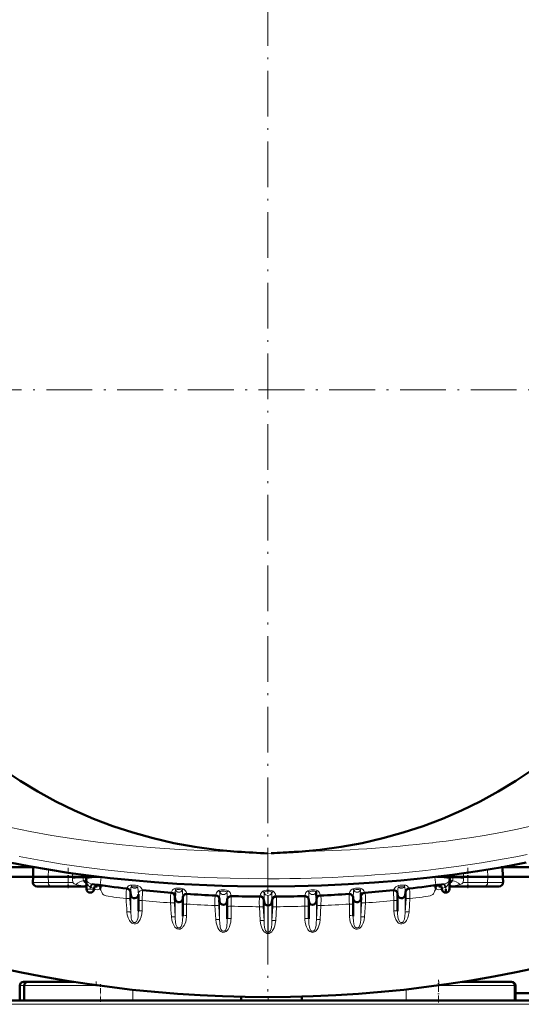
# Model space of a CAD drawing. Extents: x -2073 to 2460, y -1838 to 686.
# Tile 23 of 94: x -418 to -287, y -1501 to -1244. Entities that reach past the tile are written whole.
import ezdxf

# ---------------------------------------------------------------- set-up
doc = ezdxf.new("R2010")
doc.units = 0
doc.linetypes.add('DASHDOT', pattern=[18.5, 12, -3, 0.5, -3])

msp = doc.modelspace()

# ---------------------------------------------------------------- linework, layer by layer
at = {"color": 7, "linetype": 'DASHDOT', "lineweight": 18}
for p, q in [((-353.44, -1183.01), (-353.44, -1498.1)), ((-195.9, -1340.55), (-510.99, -1340.55))]:
    msp.add_line(p, q, dxfattribs=at)
at = {"color": 7, "lineweight": 18}
for p, q in [((-352.65, -1461.89), (-353.44, -1461.92)), ((-410.9, -1466.17), (-410.94, -1468.05)), ((-295.99, -1466.17), (-295.95, -1468.05)), ((-410.9, -1469.58), (-410.94, -1468.05)), ((-404.61, -1468.05), (-404.59, -1467.14)), ((-404.6, -1468.4), (-404.61, -1468.05)), ((-404.6, -1468.51), (-404.6, -1468.4)), ((-401.56, -1469.12), (-401.61, -1469.12)), ((-401.56, -1469.12), (-401.45, -1469.07)), ((-353.5, -1468.56), (-353.38, -1468.56)), ((-305.33, -1469.12), (-305.43, -1469.07)), ((-305.33, -1469.12), (-305.28, -1469.12)), ((-302.28, -1468.05), (-302.29, -1467.14)), ((-302.29, -1468.51), (-302.28, -1468.4)), ((-302.28, -1468.4), (-302.28, -1468.05)), ((-295.98, -1469.58), (-295.95, -1468.05)), ((-414.93, -1469.58), (-410.9, -1469.58)), ((-404.49, -1469.58), (-410.9, -1469.58)), ((-400.99, -1470.41), (-401.46, -1470.39)), ((-400.96, -1470.38), (-400.99, -1470.41)), ((-400.96, -1470.41), (-400.99, -1470.41)), ((-399.93, -1471.32), (-399.95, -1470.75)), ((-399.91, -1470.76), (-399.95, -1470.75)), ((-399.93, -1471.32), (-399.91, -1470.76)), ((-399.66, -1469.91), (-399.69, -1469.91)), ((-397.7, -1470.5), (-398.63, -1470.48)), ((-389.35, -1472.75), (-389.35, -1471.91)), ((-317.54, -1472.75), (-317.54, -1471.91)), ((-309.18, -1470.5), (-308.25, -1470.48)), ((-307.22, -1469.91), (-307.2, -1469.91)), ((-306.97, -1470.76), (-306.93, -1470.75)), ((-306.95, -1471.32), (-306.97, -1470.76)), ((-306.95, -1471.32), (-306.93, -1470.75)), ((-305.93, -1470.38), (-305.89, -1470.41)), ((-305.93, -1470.41), (-305.89, -1470.41)), ((-305.89, -1470.41), (-305.42, -1470.39)), ((-302.4, -1469.58), (-295.98, -1469.58)), ((-295.98, -1469.58), (-291.96, -1469.58)), ((-394.16, -1473.33), (-393.77, -1473.38)), ((-389.56, -1472.05), (-389.4, -1472.07)), ((-389.56, -1473.82), (-389.35, -1477.31)), ((-389.4, -1472.07), (-389.38, -1472.07)), ((-389.35, -1472.75), (-389.35, -1477.31)), ((-387.35, -1472.58), (-387.35, -1472.55)), ((-386.35, -1474.22), (-386.35, -1476.96)), ((-377.93, -1473.18), (-377.77, -1473.19)), ((-377.77, -1473.19), (-377.76, -1473.19)), ((-377.73, -1473.79), (-377.73, -1472.95)), ((-377.73, -1473.79), (-377.73, -1478.56)), ((-374.66, -1472.55), (-374.66, -1472.55)), ((-366.31, -1473.89), (-366.14, -1473.89)), ((-366.14, -1473.89), (-366.13, -1473.89)), ((-366.1, -1474.42), (-366.1, -1473.6)), ((-366.1, -1474.42), (-366.1, -1479.31)), ((-363.08, -1473.06), (-363.07, -1473.11)), ((-354.68, -1474.18), (-354.52, -1474.18)), ((-354.51, -1474.18), (-354.5, -1474.18)), ((-354.48, -1474.62), (-354.48, -1473.86)), ((-352.41, -1474.62), (-352.41, -1473.86)), ((-352.37, -1474.18), (-352.38, -1474.18)), ((-352.38, -1474.18), (-352.38, -1474.18)), ((-352.21, -1474.18), (-352.37, -1474.18)), ((-343.81, -1473.06), (-343.81, -1473.11)), ((-340.79, -1474.42), (-340.79, -1473.6)), ((-340.79, -1474.42), (-340.79, -1479.31)), ((-340.58, -1473.89), (-340.75, -1473.89)), ((-340.75, -1473.89), (-340.75, -1473.89)), ((-332.22, -1472.55), (-332.22, -1472.55)), ((-329.16, -1473.79), (-329.16, -1472.95)), ((-329.16, -1473.79), (-329.16, -1478.56)), ((-329.12, -1473.19), (-329.13, -1473.19)), ((-328.96, -1473.18), (-329.12, -1473.19)), ((-320.53, -1476.96), (-320.53, -1474.22)), ((-319.53, -1472.58), (-319.53, -1472.55)), ((-317.54, -1472.75), (-317.54, -1477.31)), ((-317.33, -1473.82), (-317.54, -1477.31)), ((-317.49, -1472.07), (-317.5, -1472.07)), ((-317.33, -1472.05), (-317.49, -1472.07)), ((-316.33, -1473.77), (-316.54, -1477.26)), ((-312.73, -1473.33), (-313.11, -1473.38)), ((-377.94, -1474.94), (-377.73, -1478.56)), ((-374.73, -1475.19), (-374.73, -1478.2)), ((-367.31, -1475.59), (-367.09, -1479.26)), ((-366.32, -1475.64), (-366.1, -1479.31)), ((-363.1, -1475.74), (-363.1, -1478.94)), ((-355.68, -1475.88), (-355.47, -1479.51)), ((-354.69, -1475.93), (-354.48, -1479.56)), ((-354.48, -1474.62), (-354.48, -1479.56)), ((-353.47, -1482.61), (-353.47, -1475.55)), ((-353.42, -1482.61), (-353.41, -1475.55)), ((-352.41, -1474.62), (-352.41, -1479.56)), ((-352.2, -1475.93), (-352.41, -1479.56)), ((-351.2, -1475.88), (-351.42, -1479.51)), ((-343.78, -1478.94), (-343.78, -1475.74)), ((-340.57, -1475.64), (-340.79, -1479.31)), ((-339.58, -1475.59), (-339.79, -1479.26)), ((-332.16, -1478.2), (-332.16, -1475.19)), ((-328.95, -1474.94), (-329.16, -1478.56)), ((-327.95, -1474.89), (-328.17, -1478.5)), ((-390.34, -1477.31), (-390.34, -1477.26)), ((-316.55, -1477.31), (-316.54, -1477.26)), ((-353.47, -1482.61), (-353.42, -1482.61)), ((-418.39, -1496.55), (-417.24, -1496.55)), ((-417.24, -1496.55), (-397.5, -1496.55)), ((-388.79, -1500.44), (-388.79, -1497.63)), ((-317.31, -1500.44), (-317.31, -1497.54)), ((-309.38, -1496.55), (-308.86, -1496.55)), ((-308.86, -1496.55), (-288.86, -1496.55)), ((-288.86, -1496.55), (-288.73, -1496.55)), ((-254.45, -1501.44), (-452.43, -1501.44))]:
    msp.add_line(p, q, dxfattribs=at)
at = {"color": 7, "lineweight": 50}
for p, q in [((-414.42, -1465.56), (-451.44, -1465.56)), ((-414.87, -1468.05), (-414.83, -1465.56)), ((-255.44, -1465.56), (-292.47, -1465.56)), ((-292.02, -1468.05), (-292.06, -1465.56)), ((-414.87, -1468.05), (-450.09, -1468.05)), ((-414.87, -1468.05), (-414.93, -1469.58)), ((-410.94, -1468.05), (-414.87, -1468.05)), ((-404.61, -1468.05), (-410.94, -1468.05)), ((-401.03, -1467.62), (-401.04, -1468.05)), ((-401.04, -1468.05), (-400.2, -1468.05)), ((-401.03, -1468.48), (-401.04, -1468.05)), ((-400.93, -1471.24), (-401.03, -1468.48)), ((-401.03, -1468.49), (-401.02, -1468.55)), ((-400.2, -1468.05), (-397.57, -1468.05)), ((-309.32, -1468.05), (-306.69, -1468.05)), ((-306.69, -1468.05), (-305.84, -1468.05)), ((-305.86, -1468.48), (-305.95, -1471.24)), ((-305.86, -1468.48), (-305.84, -1468.05)), ((-305.85, -1467.62), (-305.84, -1468.05)), ((-302.28, -1468.05), (-295.95, -1468.05)), ((-295.95, -1468.05), (-292.02, -1468.05)), ((-256.79, -1468.05), (-292.02, -1468.05)), ((-292.02, -1468.05), (-291.96, -1469.58)), ((-413.84, -1470.55), (-410.04, -1470.55)), ((-401.45, -1470.55), (-410.04, -1470.55)), ((-401.45, -1470.55), (-400.96, -1470.55)), ((-398.93, -1471.24), (-398.93, -1471.15)), ((-398.71, -1470.55), (-398.16, -1470.55)), ((-397.7, -1470.5), (-397.23, -1470.43)), ((-309.18, -1470.5), (-309.65, -1470.43)), ((-308.18, -1470.55), (-308.73, -1470.55)), ((-307.95, -1471.24), (-307.96, -1471.15)), ((-306.95, -1472.2), (-306.95, -1471.32)), ((-305.44, -1470.55), (-305.93, -1470.55)), ((-296.85, -1470.55), (-305.44, -1470.55)), ((-293.04, -1470.55), (-296.85, -1470.55)), ((-389.35, -1472.75), (-389.4, -1472.07)), ((-387.35, -1472.58), (-387.35, -1472.68)), ((-387.35, -1472.68), (-387.35, -1477.09)), ((-377.73, -1473.79), (-377.77, -1473.19)), ((-375.73, -1473.54), (-375.73, -1473.72)), ((-375.73, -1473.72), (-375.73, -1478.32)), ((-366.1, -1474.42), (-366.14, -1473.89)), ((-364.1, -1474.04), (-364.1, -1474.35)), ((-364.1, -1474.35), (-364.1, -1479.06)), ((-354.48, -1474.62), (-354.51, -1474.18)), ((-352.41, -1474.62), (-352.38, -1474.18)), ((-342.78, -1474.04), (-342.78, -1474.35)), ((-342.78, -1474.35), (-342.78, -1479.06)), ((-340.79, -1474.42), (-340.75, -1473.89)), ((-331.16, -1473.54), (-331.16, -1473.72)), ((-331.16, -1473.72), (-331.16, -1478.32)), ((-329.16, -1473.79), (-329.12, -1473.19)), ((-319.53, -1472.58), (-319.53, -1472.68)), ((-319.53, -1472.68), (-319.53, -1477.09)), ((-317.54, -1472.75), (-317.49, -1472.07)), ((-418.39, -1500.44), (-418.39, -1496.55)), ((-415.61, -1495.55), (-417.39, -1495.55)), ((-417.24, -1500.44), (-417.24, -1496.55)), ((-404.28, -1495.55), (-416.24, -1495.55)), ((-289.86, -1495.55), (-302.61, -1495.55)), ((-289.73, -1495.55), (-289.86, -1495.55)), ((-288.86, -1500.44), (-288.86, -1496.55)), ((-288.73, -1500.44), (-288.73, -1496.55)), ((-360.48, -1500.44), (-360.48, -1499.48)), ((-344.59, -1500.44), (-344.59, -1499.43)), ((-248.6, -1498.55), (-288.73, -1498.55)), ((-254.45, -1500.44), (-452.43, -1500.44))]:
    msp.add_line(p, q, dxfattribs=at)
at = {"color": 7, "linetype": 'DASHDOT', "lineweight": 18, "ltscale": 0.131494}
msp.add_line((-405.74, -1465.73), (-405.74, -1470.99), dxfattribs=at)
at = {"color": 7, "linetype": 'DASHDOT', "lineweight": 18, "ltscale": 0.131476}
msp.add_line((-301.14, -1465.73), (-301.14, -1470.99), dxfattribs=at)
at = {"color": 7, "linetype": 'DASHDOT', "lineweight": 18, "ltscale": 0.146631}
msp.add_line((-308.86, -1500.93), (-308.86, -1495.06), dxfattribs=at)
at = {"color": 7, "linetype": 'DASHDOT', "lineweight": 18, "ltscale": 0.030017}
for p, q in [((-398.39, -1495.45), (-398.39, -1496.65)), ((-308.73, -1495.45), (-308.73, -1496.65))]:
    msp.add_line(p, q, dxfattribs=at)
at = {"color": 7, "linetype": 'DASHDOT', "lineweight": 18, "ltscale": 0.116635}
msp.add_line((-397.24, -1500.83), (-397.24, -1496.16), dxfattribs=at)
at = {"color": 7, "linetype": 'DASHDOT', "lineweight": 18, "ltscale": 0.028906}
msp.add_line((-353.43, -1500.54), (-353.43, -1499.38), dxfattribs=at)
at = {"color": 7, "lineweight": 18}
for points in [[(-310.33, -1459.11), (-306.82, -1458.68), (-303.34, -1458.2), (-300.11, -1457.72), (-296.91, -1457.21), (-292.53, -1456.43), (-288.2, -1455.58), (-283.94, -1454.65), (-279.96, -1453.69), (-276.07, -1452.65), (-272.29, -1451.52), (-269.85, -1450.73), (-267.48, -1449.9), (-264.4, -1448.71), (-261.49, -1447.45), (-259.86, -1446.67), (-258.31, -1445.86), (-256.35, -1444.73), (-254.62, -1443.58), (-253.7, -1442.89), (-252.9, -1442.22), (-252.32, -1441.67)], [(-420.72, -1455.15), (-415.66, -1456.18), (-409.99, -1457.2), (-404.24, -1458.1), (-397.94, -1458.95), (-391.59, -1459.67), (-387.92, -1460.02), (-384.23, -1460.34), (-380.4, -1460.63), (-376.56, -1460.88), (-368.99, -1461.25), (-361.39, -1461.48)], [(-418.51, -1462.76), (-412.79, -1463.82), (-407.25, -1464.73), (-401.65, -1465.53), (-396.01, -1466.22), (-390.32, -1466.82), (-383.61, -1467.41), (-376.87, -1467.87), (-370.1, -1468.21), (-363.31, -1468.44), (-358.41, -1468.53), (-353.5, -1468.56)], [(-309.5, -1466.06), (-303.5, -1465.29), (-297.56, -1464.4), (-291.69, -1463.39), (-288.64, -1462.81), (-285.62, -1462.19)], [(-401.61, -1469.12), (-401.92, -1469.15), (-402.23, -1469.23), (-402.65, -1469.39), (-403.28, -1469.73), (-403.7, -1470.05)], [(-401.61, -1469.12), (-401.69, -1469), (-401.79, -1468.7), (-401.83, -1468.34)], [(-401.03, -1468.38), (-401.03, -1468.37), (-401.03, -1468.37), (-401.04, -1468.37), (-401.05, -1468.37), (-401.15, -1468.35), (-401.83, -1468.34)], [(-401, -1469.68), (-401.35, -1469.58), (-401.48, -1469.5), (-401.57, -1469.42), (-401.61, -1469.31), (-401.6, -1469.21), (-401.56, -1469.12)], [(-400.99, -1469.71), (-401.06, -1469.52), (-401.19, -1469.35), (-401.35, -1469.21), (-401.56, -1469.12)], [(-401.03, -1468.51), (-401.06, -1468.7), (-401.18, -1468.87), (-401.45, -1469.07)], [(-400.98, -1469.76), (-401.02, -1469.55), (-401.12, -1469.36), (-401.26, -1469.19), (-401.45, -1469.07)], [(-401.03, -1468.48), (-401.03, -1468.49), (-401.02, -1468.49), (-401.01, -1468.49), (-400.98, -1468.49), (-400.63, -1468.45), (-400.23, -1468.38)], [(-399.95, -1470.75), (-400.17, -1470.59), (-400.36, -1470.41), (-400.66, -1469.99), (-400.81, -1469.66), (-400.92, -1469.32)], [(-399.69, -1469.91), (-400.13, -1469.75), (-400.5, -1469.53), (-400.74, -1469.29), (-400.91, -1469.01)], [(-400.23, -1468.38), (-398.78, -1468.21), (-397.94, -1468.13), (-397.24, -1468.09)], [(-397.06, -1468.11), (-397.26, -1469.51), (-397.35, -1470.05), (-397.39, -1470.23), (-397.39, -1470.24), (-397.4, -1470.25)], [(-388.83, -1468.97), (-382.19, -1469.57), (-377.8, -1469.9), (-373.47, -1470.17), (-369.12, -1470.37), (-364.82, -1470.52), (-360.5, -1470.61), (-356.27, -1470.63), (-353.44, -1470.62)], [(-318.06, -1468.97), (-324.69, -1469.57), (-329.09, -1469.9), (-333.41, -1470.17), (-337.76, -1470.37), (-342.07, -1470.52), (-346.39, -1470.61), (-350.62, -1470.63), (-353.44, -1470.62)], [(-309.83, -1468.11), (-309.62, -1469.51), (-309.54, -1470.05), (-309.5, -1470.23), (-309.49, -1470.24), (-309.49, -1470.25)], [(-306.66, -1468.38), (-308.11, -1468.21), (-308.95, -1468.13), (-309.64, -1468.09)], [(-307.2, -1469.91), (-306.68, -1469.71), (-306.28, -1469.43), (-306.02, -1469.11), (-305.98, -1469.01)], [(-306.93, -1470.75), (-306.57, -1470.46), (-306.28, -1470.08), (-306.12, -1469.77), (-306, -1469.43), (-305.9, -1468.94), (-305.88, -1468.67)], [(-305.86, -1468.48), (-305.86, -1468.49), (-305.86, -1468.49), (-305.87, -1468.49), (-305.9, -1468.49), (-306.26, -1468.45), (-306.66, -1468.38)], [(-305.9, -1469.76), (-305.87, -1469.55), (-305.77, -1469.36), (-305.62, -1469.19), (-305.43, -1469.07)], [(-305.9, -1469.71), (-305.82, -1469.52), (-305.7, -1469.35), (-305.53, -1469.21), (-305.33, -1469.12)], [(-305.89, -1469.68), (-305.54, -1469.58), (-305.4, -1469.5), (-305.32, -1469.42), (-305.28, -1469.31), (-305.28, -1469.21), (-305.33, -1469.12)], [(-305.86, -1468.48), (-305.86, -1468.48), (-305.84, -1468.66), (-305.78, -1468.78), (-305.62, -1468.96), (-305.43, -1469.07)], [(-305.28, -1469.12), (-305.18, -1468.98), (-305.12, -1468.8), (-305.06, -1468.34)], [(-305.28, -1469.12), (-304.97, -1469.15), (-304.66, -1469.23), (-304.24, -1469.39), (-303.61, -1469.73), (-303.19, -1470.05)], [(-403.7, -1470.05), (-404.11, -1469.87), (-404.27, -1469.78), (-404.49, -1469.58)], [(-401.46, -1470.39), (-402.43, -1470.31), (-402.95, -1470.23), (-403.45, -1470.12), (-403.7, -1470.05)], [(-399.95, -1470.75), (-399.73, -1470), (-399.7, -1469.92), (-399.69, -1469.91)], [(-399.91, -1470.76), (-399.7, -1470.01), (-399.67, -1469.93), (-399.66, -1469.91)], [(-399.73, -1470.83), (-399.59, -1470.24), (-399.49, -1470.04), (-399.45, -1469.99), (-399.43, -1469.97), (-399.4, -1469.96)], [(-399.73, -1470.83), (-399.19, -1471), (-399.01, -1471.08), (-398.95, -1471.11), (-398.94, -1471.13), (-398.93, -1471.14), (-398.93, -1471.15)], [(-397.33, -1471.3), (-397.17, -1471.54), (-396.93, -1472.07), (-396.73, -1472.47), (-396.55, -1472.69), (-396.28, -1472.85), (-395.81, -1473.02), (-395.26, -1473.15), (-394.16, -1473.33)], [(-390.44, -1471.13), (-390.44, -1471.13), (-390.44, -1471.13), (-390.44, -1471.13), (-390.45, -1471.15), (-390.48, -1471.31), (-390.52, -1471.95), (-390.55, -1473.77)], [(-390.24, -1471.03), (-390.26, -1471.13), (-390.26, -1471.14), (-390.27, -1471.14), (-390.27, -1471.14), (-390.27, -1471.15)], [(-390.24, -1471.03), (-390.15, -1470.78), (-389.98, -1470.54), (-389.72, -1470.34), (-389.47, -1470.24), (-389.22, -1470.2)], [(-389.35, -1471.91), (-389.39, -1471.71), (-389.47, -1471.53), (-389.59, -1471.36), (-389.74, -1471.23), (-389.92, -1471.12), (-390.24, -1471.03)], [(-389.35, -1471.91), (-389.37, -1472.05), (-389.38, -1472.06), (-389.38, -1472.07), (-389.38, -1472.07), (-389.38, -1472.07)], [(-389.35, -1471.91), (-389.32, -1471.35), (-389.29, -1470.86), (-389.25, -1470.73), (-389.22, -1470.69), (-389.2, -1470.68), (-389.13, -1470.68)], [(-389.22, -1470.2), (-388.57, -1470.21), (-388.06, -1470.26), (-387.56, -1470.34)], [(-389.13, -1470.68), (-388.83, -1470.65), (-388.45, -1470.67), (-388.05, -1470.72), (-387.71, -1470.81)], [(-387.71, -1470.81), (-387.59, -1470.85), (-387.51, -1470.95), (-387.46, -1471.16)], [(-387.56, -1470.34), (-387.2, -1470.47), (-386.88, -1470.69), (-386.69, -1470.88), (-386.54, -1471.08), (-386.29, -1471.51), (-386.26, -1471.57), (-386.25, -1471.58), (-386.25, -1471.58)], [(-386.25, -1471.58), (-386.25, -1471.58), (-386.27, -1471.86), (-386.35, -1474.22)], [(-378.65, -1472.09), (-378.62, -1471.93), (-378.54, -1471.73), (-378.38, -1471.47), (-378.15, -1471.25), (-377.83, -1471.09)], [(-377.83, -1471.09), (-377.57, -1471.04), (-377, -1471.02), (-376.29, -1471.07), (-375.97, -1471.13), (-375.67, -1471.21)], [(-377.7, -1472.15), (-377.68, -1471.84), (-377.66, -1471.62), (-377.64, -1471.55), (-377.63, -1471.53)], [(-377.63, -1471.53), (-377.52, -1471.47), (-377.19, -1471.4), (-376.87, -1471.4)], [(-376.56, -1471.42), (-376.19, -1471.49), (-375.92, -1471.6), (-375.89, -1471.63)], [(-375.89, -1471.63), (-375.85, -1471.67), (-375.83, -1471.71), (-375.81, -1471.82), (-375.79, -1472.04)], [(-375.67, -1471.21), (-375.45, -1471.31), (-375.25, -1471.46), (-375.03, -1471.71), (-374.87, -1471.98), (-374.76, -1472.22), (-374.66, -1472.55)], [(-367.06, -1472.75), (-367.02, -1472.53), (-366.92, -1472.25), (-366.75, -1471.98), (-366.51, -1471.74), (-366.35, -1471.64)], [(-363.88, -1471.69), (-364.32, -1471.54), (-364.71, -1471.48), (-365.1, -1471.45), (-365.65, -1471.47), (-366.14, -1471.56), (-366.35, -1471.64)], [(-364.53, -1471.86), (-364.89, -1471.79), (-365.3, -1471.78), (-365.59, -1471.8), (-365.81, -1471.86), (-365.96, -1471.94), (-366.04, -1472.05)], [(-364.18, -1472.09), (-364.25, -1472), (-364.48, -1471.88), (-364.53, -1471.86)], [(-363.08, -1473.06), (-363.14, -1472.69), (-363.23, -1472.45), (-363.37, -1472.19), (-363.58, -1471.91), (-363.88, -1471.69)], [(-355.47, -1473.01), (-355.37, -1472.6), (-355.26, -1472.34), (-355.14, -1472.15), (-354.98, -1471.96), (-354.79, -1471.81)], [(-354.79, -1471.81), (-354.43, -1471.65), (-353.88, -1471.55), (-353.44, -1471.53)], [(-354.43, -1472.22), (-354.34, -1472.06), (-354.27, -1472), (-354.08, -1471.92), (-353.77, -1471.85), (-353.44, -1471.83)], [(-352.09, -1471.81), (-352.46, -1471.65), (-353.01, -1471.55), (-353.44, -1471.53)], [(-352.45, -1472.22), (-352.54, -1472.06), (-352.62, -1472), (-352.8, -1471.92), (-353.11, -1471.85), (-353.44, -1471.83)], [(-351.42, -1473.01), (-351.51, -1472.6), (-351.63, -1472.34), (-351.75, -1472.15), (-351.9, -1471.96), (-352.09, -1471.81)], [(-343.81, -1473.06), (-343.74, -1472.69), (-343.66, -1472.45), (-343.52, -1472.19), (-343.31, -1471.91), (-343, -1471.69)], [(-343, -1471.69), (-342.56, -1471.54), (-342.18, -1471.48), (-341.78, -1471.45), (-341.23, -1471.47), (-340.75, -1471.56), (-340.54, -1471.64)], [(-342.71, -1472.09), (-342.64, -1472), (-342.41, -1471.88), (-342.35, -1471.86)], [(-342.35, -1471.86), (-341.99, -1471.79), (-341.58, -1471.78), (-341.3, -1471.8), (-341.07, -1471.86), (-340.93, -1471.94), (-340.84, -1472.05)], [(-339.82, -1472.75), (-339.87, -1472.53), (-339.97, -1472.25), (-340.14, -1471.98), (-340.38, -1471.74), (-340.54, -1471.64)], [(-331.21, -1471.21), (-331.44, -1471.31), (-331.64, -1471.46), (-331.86, -1471.71), (-332.02, -1471.98), (-332.13, -1472.22), (-332.22, -1472.55)], [(-329.05, -1471.09), (-329.32, -1471.04), (-329.89, -1471.02), (-330.59, -1471.07), (-330.91, -1471.13), (-331.21, -1471.21)], [(-331, -1471.63), (-331.04, -1471.67), (-331.06, -1471.71), (-331.08, -1471.82), (-331.09, -1472.04)], [(-330.33, -1471.42), (-330.69, -1471.49), (-330.96, -1471.6), (-331, -1471.63)], [(-329.26, -1471.53), (-329.37, -1471.47), (-329.7, -1471.4), (-330.02, -1471.4)], [(-329.19, -1472.15), (-329.2, -1471.84), (-329.22, -1471.62), (-329.24, -1471.55), (-329.26, -1471.53)], [(-328.23, -1472.09), (-328.27, -1471.93), (-328.34, -1471.73), (-328.51, -1471.47), (-328.74, -1471.25), (-329.05, -1471.09)], [(-319.32, -1470.34), (-319.69, -1470.47), (-320.01, -1470.69), (-320.2, -1470.88), (-320.35, -1471.08), (-320.6, -1471.51), (-320.63, -1471.57), (-320.63, -1471.58), (-320.63, -1471.58)], [(-320.63, -1471.58), (-320.63, -1471.58), (-320.62, -1471.86), (-320.53, -1474.22)], [(-319.17, -1470.81), (-319.3, -1470.85), (-319.38, -1470.95), (-319.43, -1471.16)], [(-317.67, -1470.2), (-318.31, -1470.21), (-318.83, -1470.26), (-319.32, -1470.34)], [(-317.76, -1470.68), (-318.06, -1470.65), (-318.43, -1470.67), (-318.83, -1470.72), (-319.17, -1470.81)], [(-317.54, -1471.91), (-317.56, -1471.35), (-317.6, -1470.86), (-317.63, -1470.73), (-317.66, -1470.69), (-317.69, -1470.68), (-317.76, -1470.68)], [(-316.64, -1471.03), (-316.73, -1470.78), (-316.91, -1470.54), (-317.17, -1470.34), (-317.41, -1470.24), (-317.67, -1470.2)], [(-317.54, -1471.91), (-317.5, -1471.71), (-317.42, -1471.53), (-317.3, -1471.36), (-317.15, -1471.23), (-316.97, -1471.12), (-316.64, -1471.03)], [(-317.54, -1471.91), (-317.51, -1472.05), (-317.51, -1472.06), (-317.5, -1472.07), (-317.5, -1472.07), (-317.5, -1472.07)], [(-316.64, -1471.03), (-316.63, -1471.13), (-316.62, -1471.14), (-316.62, -1471.14), (-316.62, -1471.14), (-316.62, -1471.15)], [(-316.45, -1471.13), (-316.45, -1471.13), (-316.45, -1471.13), (-316.44, -1471.13), (-316.44, -1471.15), (-316.41, -1471.31), (-316.37, -1471.95), (-316.33, -1473.77)], [(-309.56, -1471.3), (-309.72, -1471.55), (-309.85, -1471.83), (-309.98, -1472.12)], [(-307.16, -1470.83), (-307.7, -1471), (-307.88, -1471.08), (-307.93, -1471.11), (-307.95, -1471.13), (-307.96, -1471.14), (-307.96, -1471.15)], [(-307.16, -1470.83), (-307.3, -1470.24), (-307.39, -1470.04), (-307.44, -1469.99), (-307.46, -1469.97), (-307.49, -1469.96)], [(-306.97, -1470.76), (-307.19, -1470.01), (-307.22, -1469.93), (-307.22, -1469.91)], [(-306.93, -1470.75), (-307.16, -1470), (-307.19, -1469.92), (-307.2, -1469.91)], [(-305.42, -1470.39), (-304.4, -1470.3), (-303.6, -1470.17), (-303.19, -1470.05)], [(-303.19, -1470.05), (-302.77, -1469.87), (-302.62, -1469.78), (-302.4, -1469.58)], [(-389.56, -1473.82), (-389.58, -1473.81), (-389.65, -1473.78), (-389.79, -1473.76), (-390.17, -1473.75), (-390.55, -1473.77)], [(-389.56, -1472.05), (-389.56, -1472.05), (-389.56, -1472.05), (-389.57, -1472.06), (-389.57, -1472.08), (-389.6, -1472.39), (-389.56, -1473.82)], [(-378.85, -1472.25), (-378.85, -1472.25), (-378.85, -1472.25), (-378.86, -1472.26), (-378.86, -1472.27), (-378.89, -1472.46), (-378.92, -1473.13), (-378.93, -1474.89)], [(-378.65, -1472.09), (-378.67, -1472.24), (-378.67, -1472.26), (-378.68, -1472.26), (-378.68, -1472.26), (-378.68, -1472.26)], [(-377.73, -1472.95), (-377.77, -1472.76), (-377.85, -1472.57), (-377.98, -1472.41), (-378.13, -1472.27), (-378.32, -1472.17), (-378.65, -1472.09)], [(-377.93, -1473.18), (-377.94, -1473.18), (-377.94, -1473.18), (-377.94, -1473.19), (-377.95, -1473.22), (-377.98, -1473.58), (-377.94, -1474.94)], [(-377.73, -1472.95), (-377.75, -1473.16), (-377.76, -1473.19), (-377.76, -1473.19), (-377.76, -1473.19)], [(-375.79, -1472.04), (-375.73, -1473.29), (-375.73, -1473.54)], [(-367.26, -1472.96), (-367.26, -1472.96), (-367.26, -1472.96), (-367.27, -1472.96), (-367.27, -1472.98), (-367.3, -1473.17), (-367.32, -1473.83), (-367.31, -1475.59)], [(-367.06, -1472.75), (-367.08, -1472.94), (-367.09, -1472.96), (-367.09, -1472.96), (-367.09, -1472.96)], [(-366.1, -1473.6), (-366.14, -1473.4), (-366.23, -1473.22), (-366.36, -1473.05), (-366.52, -1472.92), (-366.71, -1472.82), (-367.06, -1472.75)], [(-366.31, -1473.89), (-366.31, -1473.89), (-366.31, -1473.89), (-366.31, -1473.89), (-366.32, -1473.91), (-366.35, -1474.14), (-366.33, -1475.35), (-366.32, -1475.64)], [(-366.1, -1473.6), (-366.12, -1473.86), (-366.13, -1473.89), (-366.13, -1473.89), (-366.13, -1473.89), (-366.13, -1473.89)], [(-366.1, -1473.6), (-366.07, -1472.52), (-366.06, -1472.18), (-366.04, -1472.05)], [(-364.1, -1474.04), (-364.15, -1472.52), (-364.17, -1472.14), (-364.18, -1472.09)], [(-364.1, -1474.04), (-364.07, -1473.81), (-363.99, -1473.59), (-363.85, -1473.39), (-363.67, -1473.23), (-363.46, -1473.12), (-363.08, -1473.06)], [(-355.67, -1473.25), (-355.67, -1473.25), (-355.67, -1473.25), (-355.67, -1473.25), (-355.68, -1473.27), (-355.7, -1473.46), (-355.71, -1474.86), (-355.68, -1475.88)], [(-355.47, -1473.01), (-355.49, -1473.22), (-355.49, -1473.24), (-355.49, -1473.25), (-355.5, -1473.25)], [(-354.48, -1473.86), (-354.55, -1473.59), (-354.7, -1473.36), (-354.91, -1473.17), (-355.18, -1473.05), (-355.47, -1473.01)], [(-354.68, -1474.18), (-354.68, -1474.18), (-354.68, -1474.18), (-354.69, -1474.19), (-354.69, -1474.21), (-354.72, -1474.51), (-354.69, -1475.93)], [(-354.48, -1473.86), (-354.5, -1474.16), (-354.5, -1474.17), (-354.5, -1474.18), (-354.5, -1474.18)], [(-354.48, -1473.86), (-354.45, -1472.85), (-354.44, -1472.33), (-354.43, -1472.22)], [(-353.47, -1475.55), (-353.46, -1473.19), (-353.44, -1472.92)], [(-353.41, -1475.55), (-353.43, -1473.19), (-353.44, -1472.92)], [(-352.41, -1473.86), (-352.44, -1472.85), (-352.45, -1472.33), (-352.45, -1472.22)], [(-352.41, -1473.86), (-352.34, -1473.59), (-352.19, -1473.36), (-351.97, -1473.17), (-351.71, -1473.05), (-351.42, -1473.01)], [(-352.41, -1473.86), (-352.39, -1474.16), (-352.38, -1474.17), (-352.38, -1474.18), (-352.38, -1474.18)], [(-352.21, -1474.18), (-352.21, -1474.18), (-352.2, -1474.18), (-352.2, -1474.19), (-352.19, -1474.21), (-352.17, -1474.51), (-352.2, -1475.93)], [(-351.42, -1473.01), (-351.4, -1473.22), (-351.39, -1473.24), (-351.39, -1473.25), (-351.39, -1473.25)], [(-351.22, -1473.25), (-351.22, -1473.25), (-351.22, -1473.25), (-351.21, -1473.25), (-351.21, -1473.27), (-351.19, -1473.46), (-351.18, -1474.86), (-351.2, -1475.88)], [(-342.78, -1474.04), (-342.81, -1473.81), (-342.9, -1473.59), (-343.03, -1473.39), (-343.21, -1473.23), (-343.42, -1473.12), (-343.81, -1473.06)], [(-342.76, -1473.17), (-342.74, -1472.47), (-342.73, -1472.19), (-342.71, -1472.09)], [(-340.79, -1473.6), (-340.74, -1473.4), (-340.66, -1473.22), (-340.53, -1473.05), (-340.36, -1472.92), (-340.17, -1472.82), (-339.82, -1472.75)], [(-340.79, -1473.6), (-340.76, -1473.86), (-340.76, -1473.89), (-340.76, -1473.89), (-340.75, -1473.89), (-340.75, -1473.89)], [(-340.58, -1473.89), (-340.58, -1473.89), (-340.58, -1473.89), (-340.57, -1473.89), (-340.57, -1473.91), (-340.54, -1474.14), (-340.56, -1475.35), (-340.57, -1475.64)], [(-339.82, -1472.75), (-339.81, -1472.94), (-339.8, -1472.96), (-339.8, -1472.96), (-339.8, -1472.96)], [(-339.63, -1472.96), (-339.63, -1472.96), (-339.62, -1472.96), (-339.62, -1472.96), (-339.61, -1472.98), (-339.59, -1473.17), (-339.57, -1473.83), (-339.58, -1475.59)], [(-331.09, -1472.04), (-331.15, -1473.29), (-331.16, -1473.54)], [(-329.16, -1472.95), (-329.12, -1472.76), (-329.04, -1472.57), (-328.91, -1472.41), (-328.75, -1472.27), (-328.57, -1472.17), (-328.23, -1472.09)], [(-329.16, -1472.95), (-329.14, -1473.16), (-329.13, -1473.19), (-329.13, -1473.19), (-329.13, -1473.19)], [(-328.96, -1473.18), (-328.95, -1473.18), (-328.95, -1473.18), (-328.94, -1473.19), (-328.94, -1473.22), (-328.91, -1473.58), (-328.95, -1474.94)], [(-328.23, -1472.09), (-328.21, -1472.24), (-328.21, -1472.26), (-328.21, -1472.26), (-328.21, -1472.26), (-328.21, -1472.26)], [(-328.04, -1472.25), (-328.04, -1472.25), (-328.03, -1472.25), (-328.03, -1472.26), (-328.02, -1472.27), (-328, -1472.43), (-327.97, -1473.04), (-327.95, -1474.89)], [(-317.33, -1472.05), (-317.33, -1472.05), (-317.33, -1472.05), (-317.32, -1472.06), (-317.31, -1472.08), (-317.29, -1472.39), (-317.33, -1473.82)], [(-317.33, -1473.82), (-317.32, -1473.81), (-317.3, -1473.8), (-317.16, -1473.77), (-316.92, -1473.76), (-316.33, -1473.77)], [(-309.98, -1472.12), (-310.16, -1472.48), (-310.3, -1472.66), (-310.48, -1472.79), (-310.68, -1472.89), (-311.03, -1473), (-311.55, -1473.13), (-312.73, -1473.33)], [(-386.35, -1476.96), (-386.42, -1477.78), (-386.61, -1478.57), (-386.87, -1479.21), (-387.04, -1479.51), (-387.24, -1479.79), (-387.42, -1479.98), (-387.62, -1480.15), (-387.84, -1480.28), (-388.09, -1480.36), (-388.46, -1480.39), (-388.82, -1480.3), (-389.03, -1480.19), (-389.21, -1480.05), (-389.47, -1479.79), (-389.68, -1479.5), (-389.87, -1479.15), (-390.03, -1478.78), (-390.24, -1478.02), (-390.34, -1477.31)], [(-387.35, -1477.09), (-387.37, -1477.7), (-387.44, -1478.53), (-387.51, -1478.95), (-387.63, -1479.38), (-387.72, -1479.59), (-387.87, -1479.81), (-388.07, -1479.97), (-388.23, -1480.03), (-388.41, -1480.05), (-388.6, -1479.99), (-388.78, -1479.87), (-388.92, -1479.7), (-389.02, -1479.5), (-389.14, -1479.17), (-389.2, -1478.94), (-389.27, -1478.49), (-389.35, -1477.31)], [(-377.94, -1474.94), (-377.94, -1474.94), (-377.96, -1474.93), (-378.05, -1474.9), (-378.2, -1474.88), (-378.93, -1474.89)], [(-366.32, -1475.64), (-366.34, -1475.63), (-366.43, -1475.61), (-366.57, -1475.59), (-367.31, -1475.59)], [(-354.69, -1475.93), (-354.71, -1475.92), (-354.8, -1475.89), (-354.95, -1475.88), (-355.68, -1475.88)], [(-352.2, -1475.93), (-352.18, -1475.92), (-352.09, -1475.89), (-351.94, -1475.88), (-351.2, -1475.88)], [(-340.57, -1475.64), (-340.55, -1475.63), (-340.46, -1475.61), (-340.31, -1475.59), (-339.58, -1475.59)], [(-328.95, -1474.94), (-328.94, -1474.94), (-328.93, -1474.93), (-328.84, -1474.9), (-328.69, -1474.88), (-327.95, -1474.89)], [(-320.53, -1476.96), (-320.47, -1477.78), (-320.28, -1478.57), (-320.02, -1479.21), (-319.85, -1479.51), (-319.64, -1479.79), (-319.47, -1479.98), (-319.27, -1480.15), (-319.04, -1480.28), (-318.8, -1480.36), (-318.43, -1480.39), (-318.07, -1480.3), (-317.86, -1480.19), (-317.67, -1480.05), (-317.42, -1479.79), (-317.21, -1479.5), (-317.02, -1479.15), (-316.86, -1478.78), (-316.64, -1478.02), (-316.55, -1477.31)], [(-319.53, -1477.09), (-319.52, -1477.7), (-319.44, -1478.53), (-319.37, -1478.95), (-319.25, -1479.38), (-319.16, -1479.59), (-319.01, -1479.81), (-318.82, -1479.97), (-318.65, -1480.03), (-318.48, -1480.05), (-318.28, -1479.99), (-318.11, -1479.86), (-317.97, -1479.7), (-317.86, -1479.5), (-317.75, -1479.17), (-317.69, -1478.94), (-317.62, -1478.49), (-317.54, -1477.31)], [(-389.35, -1477.31), (-389.37, -1477.3), (-389.46, -1477.27), (-389.61, -1477.25), (-390.34, -1477.26)], [(-374.73, -1478.2), (-374.74, -1478.55), (-374.82, -1479.2), (-374.97, -1479.83), (-375.23, -1480.49), (-375.39, -1480.8), (-375.59, -1481.1), (-375.83, -1481.37), (-376.11, -1481.59), (-376.43, -1481.73), (-376.8, -1481.77), (-377.16, -1481.68), (-377.49, -1481.49), (-377.77, -1481.22), (-378, -1480.91), (-378.19, -1480.57), (-378.34, -1480.22), (-378.59, -1479.41), (-378.72, -1478.54), (-378.72, -1478.5)], [(-377.73, -1478.56), (-377.75, -1478.54), (-377.84, -1478.52), (-378.02, -1478.5), (-378.72, -1478.5)], [(-375.73, -1478.32), (-375.78, -1479.5), (-375.86, -1480.16), (-375.96, -1480.62), (-376.04, -1480.85), (-376.15, -1481.07), (-376.29, -1481.26), (-376.48, -1481.39), (-376.64, -1481.45), (-376.81, -1481.45), (-377.01, -1481.38), (-377.18, -1481.24), (-377.31, -1481.07), (-377.41, -1480.87), (-377.51, -1480.57), (-377.63, -1479.97), (-377.71, -1478.9), (-377.73, -1478.56)], [(-367.09, -1479.26), (-366.98, -1480.11), (-366.75, -1480.93), (-366.56, -1481.38), (-366.32, -1481.81), (-366.01, -1482.19), (-365.81, -1482.36), (-365.58, -1482.5), (-365.21, -1482.61), (-364.83, -1482.58), (-364.61, -1482.5), (-364.42, -1482.38), (-364.09, -1482.07), (-363.89, -1481.81), (-363.72, -1481.52), (-363.54, -1481.14), (-363.39, -1480.74), (-363.19, -1479.91), (-363.13, -1479.43), (-363.1, -1478.94)], [(-366.1, -1479.31), (-366.12, -1479.29), (-366.21, -1479.27), (-366.4, -1479.25), (-367.09, -1479.26)], [(-366.1, -1479.31), (-366.06, -1480.2), (-365.95, -1481.14)], [(-364.4, -1481.68), (-364.25, -1481.12), (-364.21, -1480.85), (-364.12, -1479.81), (-364.1, -1479.06)], [(-354.48, -1479.56), (-354.5, -1479.55), (-354.59, -1479.52), (-354.77, -1479.5), (-355.47, -1479.51)], [(-354.17, -1482.66), (-354.44, -1482.42), (-354.66, -1482.14), (-354.84, -1481.84), (-355.05, -1481.4), (-355.23, -1480.87), (-355.37, -1480.31), (-355.47, -1479.51)], [(-353.47, -1482.61), (-353.64, -1482.58), (-353.8, -1482.5), (-353.96, -1482.35), (-354.09, -1482.15), (-354.19, -1481.94), (-354.26, -1481.7), (-354.36, -1481.23), (-354.43, -1480.53), (-354.48, -1479.56)], [(-353.42, -1482.61), (-353.25, -1482.58), (-353.09, -1482.5), (-352.92, -1482.35), (-352.79, -1482.15), (-352.7, -1481.94), (-352.62, -1481.7), (-352.53, -1481.23), (-352.46, -1480.53), (-352.41, -1479.56)], [(-352.71, -1482.66), (-352.45, -1482.42), (-352.23, -1482.14), (-352.05, -1481.84), (-351.84, -1481.4), (-351.65, -1480.87), (-351.52, -1480.31), (-351.42, -1479.51)], [(-352.41, -1479.56), (-352.39, -1479.55), (-352.3, -1479.52), (-352.11, -1479.5), (-351.42, -1479.51)], [(-339.79, -1479.26), (-339.91, -1480.11), (-340.14, -1480.93), (-340.32, -1481.38), (-340.56, -1481.81), (-340.87, -1482.19), (-341.07, -1482.36), (-341.3, -1482.5), (-341.67, -1482.61), (-342.06, -1482.58), (-342.27, -1482.5), (-342.47, -1482.38), (-342.8, -1482.07), (-343, -1481.81), (-343.17, -1481.52), (-343.35, -1481.14), (-343.5, -1480.74), (-343.7, -1479.91), (-343.76, -1479.43), (-343.78, -1478.94)], [(-340.79, -1479.31), (-340.81, -1480), (-340.87, -1480.7), (-340.95, -1481.18), (-341, -1481.42), (-341.12, -1481.76), (-341.2, -1481.92), (-341.36, -1482.12), (-341.52, -1482.25), (-341.71, -1482.31), (-341.87, -1482.31), (-342.03, -1482.26), (-342.21, -1482.12), (-342.36, -1481.94), (-342.53, -1481.55), (-342.62, -1481.18), (-342.72, -1480.45), (-342.77, -1479.75), (-342.78, -1479.06)], [(-340.79, -1479.31), (-340.77, -1479.3), (-340.73, -1479.28), (-340.51, -1479.25), (-340.28, -1479.24), (-339.79, -1479.26)], [(-332.16, -1478.2), (-332.15, -1478.55), (-332.06, -1479.2), (-331.91, -1479.83), (-331.66, -1480.49), (-331.5, -1480.8), (-331.3, -1481.1), (-331.06, -1481.37), (-330.78, -1481.59), (-330.45, -1481.73), (-330.09, -1481.77), (-329.73, -1481.68), (-329.39, -1481.49), (-329.11, -1481.22), (-328.88, -1480.91), (-328.7, -1480.57), (-328.54, -1480.22), (-328.3, -1479.41), (-328.17, -1478.54), (-328.17, -1478.5)], [(-331.16, -1478.32), (-331.15, -1478.62), (-331.08, -1479.75), (-331.01, -1480.26), (-330.96, -1480.52), (-330.83, -1480.9), (-330.69, -1481.14), (-330.5, -1481.34), (-330.33, -1481.43), (-330.15, -1481.45), (-329.95, -1481.41), (-329.77, -1481.3), (-329.61, -1481.11), (-329.48, -1480.88), (-329.34, -1480.42), (-329.26, -1479.99), (-329.19, -1479.29), (-329.16, -1478.56)], [(-329.16, -1478.56), (-329.14, -1478.54), (-329.05, -1478.52), (-328.9, -1478.5), (-328.17, -1478.5)], [(-317.54, -1477.31), (-317.51, -1477.29), (-317.43, -1477.27), (-317.27, -1477.25), (-316.9, -1477.24), (-316.54, -1477.26)], [(-365.95, -1481.14), (-365.84, -1481.57), (-365.76, -1481.78), (-365.59, -1482.06)], [(-365.59, -1482.06), (-365.42, -1482.21), (-365.21, -1482.3), (-365.07, -1482.31), (-364.93, -1482.29)], [(-364.93, -1482.29), (-364.73, -1482.17), (-364.56, -1481.99), (-364.4, -1481.68)], [(-353.44, -1482.9), (-353.75, -1482.86), (-354.04, -1482.74), (-354.17, -1482.66)], [(-353.44, -1482.9), (-353.13, -1482.86), (-352.85, -1482.74), (-352.71, -1482.66)]]:
    msp.add_lwpolyline(points, dxfattribs=at)
at = {"color": 7, "lineweight": 50}
for points in [[(-353.44, -1470.55), (-361.43, -1470.47), (-365.44, -1470.38), (-369.44, -1470.24), (-373.36, -1470.06), (-377.25, -1469.85), (-383.12, -1469.45), (-388.94, -1468.96), (-394.7, -1468.38), (-400.4, -1467.7), (-405.68, -1466.98), (-410.88, -1466.17), (-416, -1465.27), (-421.01, -1464.28)], [(-285.87, -1464.28), (-288.98, -1464.91), (-292.12, -1465.5), (-295.36, -1466.07), (-298.63, -1466.59), (-305.21, -1467.54), (-311.9, -1468.35), (-318.69, -1469.03), (-325.55, -1469.58), (-332.47, -1470.01), (-339.43, -1470.31), (-346.42, -1470.49), (-353.44, -1470.55)], [(-401.04, -1468.05), (-401.05, -1468.05), (-401.47, -1468.05), (-404.61, -1468.05)], [(-305.84, -1468.05), (-305.84, -1468.05), (-305.41, -1468.05), (-302.28, -1468.05)], [(-397.23, -1470.43), (-397.24, -1470.54), (-397.27, -1470.8), (-397.33, -1471.3)], [(-396.7, -1470.34), (-396.74, -1470.34), (-397.1, -1470.39), (-397.23, -1470.43)], [(-310.2, -1470.34), (-309.85, -1470.37), (-309.65, -1470.43)], [(-309.65, -1470.43), (-309.65, -1470.54), (-309.62, -1470.8), (-309.56, -1471.3)], [(-340.79, -1473.6), (-340.82, -1472.52), (-340.83, -1472.18), (-340.84, -1472.05)]]:
    msp.add_lwpolyline(points, dxfattribs=at)
for centre, radius, start, end in [((-353.44, -1340.55), 121.19, 93.7607, 176.2397), ((-353.44, -1340.55), 121.19, 3.7606, 86.2399), ((-353.44, -1340.55), 121.19, 183.7606, 266.2397), ((-353.44, -1340.55), 121.19, 273.7606, 356.2397), ((-335.62, -1069.57), 392.76, 266.2384, 267.4001), ((-371.32, -1068.57), 393.76, 273.1811, 273.7608), ((-370.6, -1082.12), 380.19, 272.7063, 273.1862), ((-399.57, -1468.44), 1.46, 181.8338, 197.3759), ((-399.53, -1468.43), 1.5, 182, 202.9275), ((-399.52, -1468.43), 1.5, 182.0286, 197.0806), ((-399.53, -1468.43), 1.5, 182.0001, 188.8525), ((-307.36, -1468.43), 1.5, 337.0718, 358), ((-307.35, -1468.43), 1.5, 337.0607, 350.6418), ((-307.36, -1468.43), 1.5, 340.3759, 357.9996), ((-307.36, -1468.43), 1.5, 344.6608, 351.0227), ((-307.36, -1468.43), 1.5, 350.6317, 358.0007), ((-307.36, -1468.43), 1.5, 351.024, 357.9999), ((-401.18, -1469.74), 0.194, 10.8087, 47.5382), ((-401.25, -1469.77), 0.271, 2.3754, 12.7821), ((-399.93, -1471.2), 1, 182, 358), ((-353.44, -1150.55), 322.7, 261.8129, 263.4474), ((-397.93, -1471.18), 1, 82.1006, 178), ((-390.4, -1472.14), 1, 4.0001, 83.445), ((-353.44, -1150.55), 322.7, 264.1646, 265.5148), ((-353.44, -1150.55), 322.7, 274.4852, 275.8354), ((-320.53, -1472.58), 1, 360, 95.8352), ((-316.49, -1472.14), 1, 96.555, 175.9999), ((-353.44, -1150.55), 322.7, 276.5526, 278.1871), ((-308.96, -1471.18), 1, 2, 97.8994), ((-306.95, -1471.2), 1, 182, 358), ((-305.71, -1469.74), 0.194, 132.4606, 169.1918), ((-305.63, -1469.77), 0.272, 167.1892, 177.6096), ((-388.35, -1472.68), 1, 184, 0), ((-378.77, -1473.26), 1, 4, 85.5134), ((-341.53, -1473.93), 36.21, 177.1964, 178.4618), ((-376.73, -1473.72), 1, 184, 0), ((-374.73, -1473.55), 1, 86.2298, 180.0004), ((-353.44, -1150.55), 322.7, 266.2298, 267.5767), ((-367.13, -1473.96), 1, 4, 87.5758), ((-365.1, -1474.35), 1, 184, 0), ((-363.1, -1474.11), 1, 88.2899, 180), ((-353.44, -1150.55), 322.7, 268.2899, 269.6357), ((-355.5, -1474.25), 1, 4, 89.6352), ((-351.38, -1474.25), 1, 90.3649, 176), ((-351.38, -1474.25), 1, 99.2746, 175.9601), ((-353.44, -1150.55), 322.7, 270.3643, 271.7101), ((-343.78, -1474.11), 1, 0, 91.7101), ((-341.78, -1474.35), 1, 180, 356), ((-339.75, -1473.96), 1, 92.4242, 176), ((-353.44, -1150.55), 322.7, 272.4233, 273.7702), ((-332.16, -1473.55), 1, 359.9996, 93.7702), ((-330.16, -1473.72), 1, 180.005, 355.9948), ((-365.36, -1473.93), 36.21, 1.5382, 2.8036), ((-328.12, -1473.26), 1, 94.4866, 176), ((-318.53, -1472.68), 1, 180.005, 355.9948), ((-353.48, -1474.55), 1, 184, 270.3333), ((-353.44, -1480.55), 5, 89.6667, 90.3333), ((-353.41, -1474.55), 1, 269.6667, 356), ((-353.44, -1174.55), 325, 253.2139, 286.7861), ((-417.39, -1496.55), 1, 90, 180), ((-416.24, -1496.55), 1, 90, 180), ((-289.86, -1496.55), 1, 0, 90), ((-289.73, -1496.55), 1, 0, 90)]:
    msp.add_arc(centre, radius, start, end, dxfattribs=at)
at = {"color": 7, "lineweight": 18}
for centre, radius, start, end in [((-401.45, -1540.55), 72.22, 90.3028, 92.5033), ((-397.97, -1468.37), 6.63, 181.2041, 190.5184), ((-396.75, -1468.34), 4.28, 181.8774, 193.2451), ((-305.44, -1540.57), 72.23, 87.4969, 89.6971), ((-309.01, -1468.36), 6.73, 349.5401, 358.7194), ((-399.92, -1472.42), 2.55, 114.1203, 127.1374), ((-399.44, -1469.8), 1.06, 243.4646, 254.1664), ((-399.01, -1467.27), 2.72, 256.0934, 261.7766), ((-398.16, -1468.79), 2.65, 252.9092, 288.3461), ((-398.15, -1468.61), 1.94, 269.8, 283.2978), ((-390.55, -1472.12), 1, 3.9624, 83.3608), ((-390.38, -1472.14), 1, 4.0076, 83.4142), ((-394.05, -1471.4), 4.98, 8.3786, 13.9744), ((-388.35, -1470.04), 1, 219.4631, 309.8349), ((-381.68, -1472.49), 6.27, 159.9823, 164.4557), ((-398.98, -1472.42), 11.6, 3.0982, 6.2267), ((-406.77, -1473.49), 19.44, 2.7782, 5.0161), ((-386.35, -1472.58), 1, 84.2246, 178.2808), ((-380.71, -1472.74), 3.32, 21.4585, 29.7843), ((-376.73, -1471.09), 1, 206.2838, 327.2783), ((-376.99, -1474.99), 3.6, 83.2178, 88.165), ((-372.22, -1473.23), 4, 149.6353, 156.3885), ((-368.46, -1473.52), 2.83, 31.3419, 41.7519), ((-361.56, -1473.71), 3.08, 138.9842, 148.2812), ((-356.62, -1473.8), 2.7, 35.9185, 47.4715), ((-350.27, -1473.8), 2.7, 132.5286, 144.0815), ((-345.32, -1473.71), 3.08, 31.7241, 41.0233), ((-338.43, -1473.52), 2.83, 138.2481, 148.6581), ((-334.67, -1473.23), 4, 23.6115, 30.3648), ((-330.16, -1471.09), 1, 212.7217, 333.7162), ((-329.9, -1474.99), 3.6, 91.835, 96.7822), ((-326.17, -1472.74), 3.32, 150.2157, 158.5415), ((-320.53, -1472.58), 1, 1.7192, 95.7754), ((-300.12, -1473.49), 19.44, 174.9839, 177.2218), ((-307.9, -1472.42), 11.6, 173.7733, 176.9018), ((-325.21, -1472.49), 6.27, 15.5443, 20.0177), ((-318.53, -1470.04), 1, 230.1651, 320.5371), ((-312.83, -1471.4), 4.98, 166.0253, 171.6212), ((-316.5, -1472.14), 1, 96.5858, 175.9924), ((-316.33, -1472.12), 1, 96.6392, 176.0376), ((-308.72, -1468.79), 2.65, 251.6539, 287.0902), ((-308.74, -1468.61), 1.94, 256.7022, 270.2), ((-307.88, -1467.27), 2.72, 278.2234, 283.9067), ((-307.45, -1469.8), 1.06, 285.8336, 296.5354), ((-306.96, -1472.42), 2.55, 52.8626, 65.8801), ((-353.44, -1150.19), 325.7, 262.8874, 263.4577), ((-353.44, -1150.19), 325.7, 264.2007, 265.5113), ((-378.93, -1473.25), 1, 3.9663, 85.4212), ((-378.76, -1473.26), 1, 4.019, 85.4818), ((-374.73, -1473.55), 1, 86.2854, 179.8559), ((-113.82, -1480.19), 260.95, 178.3239, 178.903), ((-367.3, -1473.96), 1, 3.9722, 87.4763), ((-367.13, -1473.96), 1, 4.0265, 87.542), ((-365.1, -1471.71), 1, 199.8318, 337.7181), ((210.92, -1480.74), 574.04, 179.23873, 179.50173), ((-355.67, -1474.25), 1, 3.9799, 89.5291), ((-355.5, -1474.25), 1, 4.0326, 89.5975), ((-353.48, -1471.92), 1, 197.5404, 272.0033), ((-353.41, -1471.92), 1, 267.9967, 342.4596), ((-351.38, -1474.25), 1, 90.4025, 175.9674), ((-351.21, -1474.25), 1, 90.4709, 176.0201), ((-917.8, -1480.74), 574.04, 0.49828, 0.76128), ((-318.77, -1474.3), 24.01, 177.2944, 179.3694), ((-341.78, -1471.71), 1, 202.2819, 340.1682), ((-339.76, -1473.96), 1, 92.458, 175.9736), ((-339.58, -1473.96), 1, 92.5237, 176.0278), ((-593.06, -1480.19), 260.95, 1.097, 1.6761), ((-332.16, -1473.55), 1, 0.1442, 93.7146), ((-328.13, -1473.26), 1, 94.5182, 175.981), ((-327.96, -1473.25), 1, 94.5788, 176.0337), ((-353.45, -1150.15), 325.73, 276.5424, 277.1126), ((-353.44, -1150.19), 325.7, 266.253, 267.5599), ((-353.44, -1150.19), 325.7, 268.3004, 269.6061), ((-351.1, -1482.57), 2.37, 180.966, 188.0005), ((-355.79, -1482.57), 2.37, 351.9995, 359.034)]:
    msp.add_arc(centre, radius, start, end, dxfattribs=at)
for centre, major_axis, ratio, start_param, end_param in [((-360.33, -1425.31), (121.11, -2.23), 0.298785, 4.840661, 5.14346), ((-353.36, -1438.32), (110.45, 0.03), 0.27377, 4.71209, 5.12066), ((-401.83, -1469.4), (0.92, 0.39), 0.583471, 5.775388, 6.281313), ((-302.86, -1468.48), (2.99, -0.1), 0.033432, 2.3959, 3.141606), ((-410.04, -1469.55), (0, 1), 0.866025, 1.596976, 3.141593), ((-401.45, -1469.55), (0, -1), 0.866025, 0, 0.550999), ((-399.93, -1471.2), (0.999, 0.035), 0.121796, 3.141593, 4.708136), ((-399.93, -1471.2), (-0.999, 0.035), 0.121796, 1.57505, 3.141593), ((-305.44, -1469.55), (0, -1), 0.866025, 5.732186, 6.283185), ((-296.85, -1469.55), (0, -1), 0.866025, 0, 1.544616), ((-3392.33, -1651.97), (3007.14, 0), 0.992546, 0.058569, 0.05974), ((-386.35, -1474.34), (-1, 0), 0.121869, 4.712389, 6.283185), ((-353.45, -1154.97), (323.33, 0), 0.992546, 4.791318, 4.814361), ((-320.53, -1474.34), (1, 0), 0.121869, 0.042592, 1.570796), ((-386.35, -1477.09), (-1, 0), 0.121869, 4.712389, 6.283185), ((-3166.56, -1639.42), (2792.55, 0), 0.992546, 0.058087, 0.059394), ((-374.73, -1475.31), (-1, 0), 0.121869, 4.712389, 6.283185), ((-363.1, -1475.87), (-1, 0), 0.121869, 4.712389, 6.283185), ((-353.44, -1155.02), (323.28, 0), 0.992546, 4.719315, 4.742275), ((-343.78, -1475.87), (1, 0), 0.121869, 0.034029, 1.570796), ((-353.44, -1155), (323.29, 0), 0.992546, 4.755296, 4.778277), ((-332.16, -1475.31), (1, 0), 0.121869, 0.033602, 1.570796), ((-320.53, -1477.09), (1, 0), 0.121869, 0, 1.570796), ((-374.73, -1478.32), (-1, 0), 0.121869, 4.712388, 6.283185), ((-363.1, -1479.06), (-1, 0), 0.121869, 4.712389, 6.283185), ((-343.78, -1479.06), (1, 0), 0.121869, 0, 1.570796), ((-332.16, -1478.32), (1, 0), 0.121869, 0, 1.570797)]:
    msp.add_ellipse(centre, major_axis=major_axis, ratio=ratio, start_param=start_param, end_param=end_param, dxfattribs=at)
at = {"color": 7, "lineweight": 50}
for centre, major_axis, start_param, end_param in [((-413.77, -1469.55), (1.14, 0.23), 2.936487, 4.481103), ((-293.12, -1469.55), (1.14, -0.23), 4.943675, 6.488291)]:
    msp.add_ellipse(centre, major_axis=major_axis, ratio=0.853683, start_param=start_param, end_param=end_param, dxfattribs=at)

doc.saveas('drawing.dxf')
